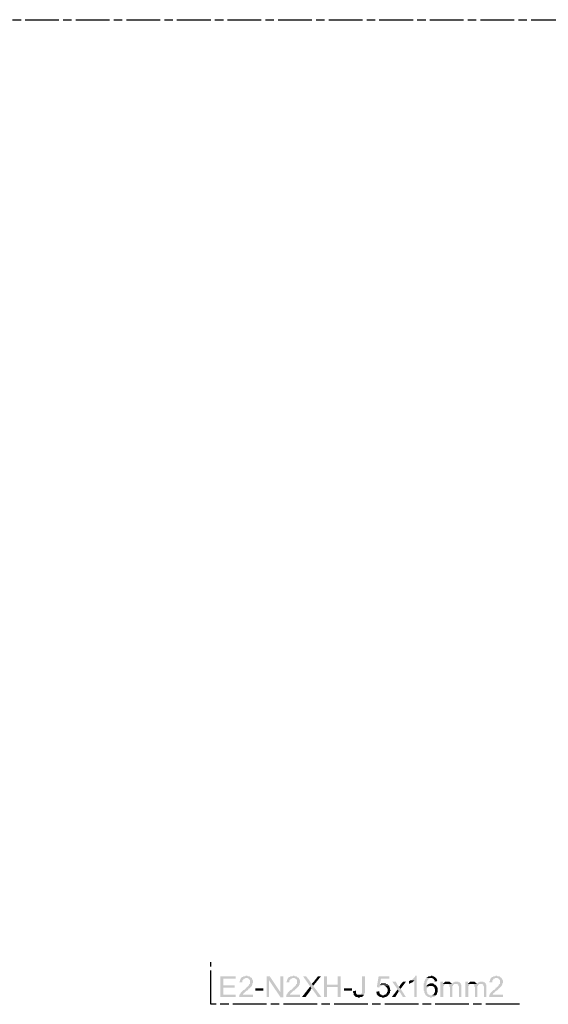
# Model space of a CAD drawing. Header units: millimetres. Extents: x 282377 to 1404227, y -783705 to 1038705.
# Tile 73 of 243: x 376291 to 376668, y 9770 to 10471. Entities that reach past the tile are written whole.
import ezdxf

# ---------------------------------------------------------------- set-up
doc = ezdxf.new("R2010")
doc.units = ezdxf.units.MM
doc.linetypes.add('ACAD_ISO08W100', pattern=[36, 24, -3, 6, -3])
doc.layers.add('!!ELEKTRYKA', color=7, linetype='Continuous')

msp = doc.modelspace()

# ---------------------------------------------------------------- hatches: boundary and pattern name
at = {"layer": '!!ELEKTRYKA', "linetype": 'ACAD_ISO08W100', "true_color": 0x950000}
for points in [[(376445.31, 9790.38), (376434.31, 9790.38), (376434.31, 9775.56), (376445.31, 9775.56), (376445.31, 9777.26), (376436.44, 9777.26), (376436.44, 9782.33), (376444.46, 9782.33), (376444.46, 9784.03), (376436.44, 9784.03), (376436.44, 9788.69), (376445.31, 9788.69)], [(376456.74, 9789.11), (376452.91, 9789.11), (376452.91, 9789.11), (376453.34, 9789.11), (376453.76, 9789.11), (376454.19, 9788.69), (376454.61, 9788.69), (376455.04, 9788.27), (376455.04, 9788.27), (376455.04, 9787.85), (376455.47, 9787.85), (376455.47, 9787.42), (376455.47, 9787), (376455.47, 9786.58), (376455.47, 9786.15), (376455.47, 9785.73), (376455.47, 9785.31), (376455.47, 9784.88), (376455.04, 9784.88), (376454.61, 9784.46), (376454.61, 9784.03), (376454.61, 9784.03), (376454.19, 9783.61), (376453.76, 9783.19), (376453.76, 9783.19), (376453.34, 9782.77), (376452.91, 9782.34), (376452.48, 9782.34), (376452.48, 9781.92), (376452.06, 9781.5), (376451.63, 9781.07), (376451.21, 9780.65), (376450.82, 9780.65), (376450.4, 9780.23), (376449.97, 9779.8), (376449.97, 9779.8), (376449.55, 9779.38), (376449.12, 9778.95), (376449.12, 9778.95), (376448.7, 9778.53), (376448.7, 9778.11), (376448.27, 9778.11), (376448.27, 9777.69), (376447.84, 9777.26), (376447.84, 9776.84), (376447.84, 9776.84), (376447.84, 9776.42), (376447.84, 9775.99), (376447.42, 9775.57), (376457.59, 9775.57), (376457.59, 9777.26), (376450.4, 9777.26), (376450.4, 9777.26), (376450.4, 9777.69), (376450.82, 9778.11), (376450.82, 9778.53), (376451.21, 9778.53), (376451.21, 9778.53), (376451.63, 9778.95), (376451.63, 9778.95), (376452.06, 9779.38), (376452.48, 9779.8), (376452.91, 9780.23), (376453.34, 9780.23), (376453.76, 9780.65), (376454.19, 9781.07), (376454.19, 9781.5), (376454.61, 9781.5), (376455.04, 9781.92), (376455.47, 9782.34), (376455.47, 9782.34), (376455.89, 9782.77), (376455.89, 9782.77), (376455.89, 9782.77), (376456.32, 9783.19), (376456.74, 9783.61), (376456.74, 9784.03), (376457.17, 9784.46), (376457.17, 9784.88), (376457.17, 9784.88), (376457.17, 9785.31), (376457.59, 9785.73), (376457.59, 9786.15), (376457.59, 9786.58), (376457.59, 9786.58), (376457.59, 9787), (376457.59, 9787.42), (376457.17, 9787.85), (376457.17, 9788.27), (376457.17, 9788.27), (376456.74, 9788.69)], [(376452.9, 9790.82), (376452.47, 9790.82), (376452.05, 9790.39), (376451.62, 9790.39), (376451.24, 9790.39), (376450.81, 9790.39), (376450.39, 9789.97), (376449.96, 9789.97), (376449.54, 9789.97), (376449.54, 9789.54), (376449.11, 9789.12), (376449.11, 9789.12), (376448.68, 9788.7), (376448.68, 9788.27), (376448.26, 9787.85), (376448.26, 9787.43), (376448.26, 9787.01), (376447.83, 9786.58), (376447.83, 9786.16), (376449.96, 9786.16), (376449.96, 9786.58), (376449.96, 9787.01), (376449.96, 9787.43), (376450.39, 9787.85), (376450.39, 9787.85), (376450.81, 9788.27), (376450.81, 9788.7), (376451.24, 9788.7), (376451.62, 9788.7), (376452.05, 9789.12), (376452.47, 9789.12), (376452.9, 9789.12), (376456.73, 9789.12), (376456.3, 9789.54), (376456.3, 9789.54), (376455.88, 9789.54), (376455.45, 9789.97), (376455.45, 9789.97), (376455.03, 9790.39), (376454.6, 9790.39), (376454.18, 9790.39), (376453.75, 9790.39), (376453.32, 9790.82)], [(376469.41, 9790.4), (376467.29, 9790.4), (376467.29, 9775.58), (376468.99, 9775.58), (376468.99, 9787.44)], [(376479.21, 9790.37), (376477.09, 9790.37), (376477.09, 9778.94), (376477.09, 9775.55), (376479.21, 9775.55)], [(376490.21, 9789.1), (376486.39, 9789.1), (376486.39, 9789.1), (376486.82, 9789.1), (376487.24, 9789.1), (376487.67, 9788.68), (376488.09, 9788.68), (376488.51, 9788.26), (376488.51, 9788.26), (376488.51, 9787.84), (376488.94, 9787.84), (376488.94, 9787.41), (376488.94, 9786.99), (376488.94, 9786.56), (376488.94, 9786.14), (376488.94, 9785.72), (376488.94, 9785.29), (376488.94, 9784.87), (376488.51, 9784.87), (376488.09, 9784.45), (376488.09, 9784.02), (376488.09, 9784.02), (376487.67, 9783.6), (376487.24, 9783.18), (376487.24, 9783.18), (376486.82, 9782.76), (376486.39, 9782.33), (376485.97, 9782.33), (376485.97, 9781.91), (376485.55, 9781.48), (376485.12, 9781.06), (376484.7, 9780.64), (376484.28, 9780.64), (376483.85, 9780.21), (376483.43, 9779.79), (376483.43, 9779.79), (376483, 9779.37), (376482.58, 9778.94), (376482.58, 9778.94), (376482.16, 9778.52), (376482.16, 9778.1), (376481.73, 9778.1), (376481.73, 9777.67), (376481.31, 9777.25), (376481.31, 9776.83), (376481.31, 9776.83), (376481.31, 9776.4), (376481.31, 9775.98), (376480.89, 9775.56), (376491.06, 9775.56), (376491.06, 9777.25), (376483.85, 9777.25), (376483.85, 9777.25), (376483.85, 9777.67), (376484.28, 9778.1), (376484.28, 9778.52), (376484.7, 9778.52), (376484.7, 9778.52), (376485.12, 9778.94), (376485.12, 9778.94), (376485.55, 9779.37), (376485.97, 9779.79), (376486.39, 9780.21), (376486.82, 9780.21), (376487.24, 9780.64), (376487.67, 9781.06), (376487.67, 9781.48), (376488.09, 9781.48), (376488.51, 9781.91), (376488.94, 9782.33), (376488.94, 9782.33), (376489.36, 9782.76), (376489.36, 9782.76), (376489.36, 9782.76), (376489.78, 9783.18), (376490.21, 9783.6), (376490.21, 9784.02), (376490.63, 9784.45), (376490.63, 9784.87), (376490.63, 9784.87), (376490.63, 9785.29), (376491.06, 9785.72), (376491.06, 9786.14), (376491.06, 9786.56), (376491.06, 9786.56), (376491.06, 9786.99), (376491.06, 9787.41), (376490.63, 9787.84), (376490.63, 9788.26), (376490.63, 9788.26), (376490.21, 9788.68)], [(376486.38, 9790.8), (376485.96, 9790.8), (376485.54, 9790.38), (376485.11, 9790.38), (376484.69, 9790.38), (376484.27, 9790.38), (376483.84, 9789.96), (376483.42, 9789.96), (376482.99, 9789.96), (376482.99, 9789.53), (376482.57, 9789.11), (376482.57, 9789.11), (376482.15, 9788.68), (376482.15, 9788.26), (376481.72, 9787.84), (376481.72, 9787.42), (376481.72, 9786.99), (376481.3, 9786.57), (376481.3, 9786.15), (376483.42, 9786.15), (376483.42, 9786.57), (376483.42, 9786.99), (376483.42, 9787.42), (376483.84, 9787.84), (376483.84, 9787.84), (376484.27, 9788.26), (376484.27, 9788.68), (376484.69, 9788.68), (376485.11, 9788.68), (376485.54, 9789.11), (376485.96, 9789.11), (376486.38, 9789.11), (376490.2, 9789.11), (376489.77, 9789.53), (376489.77, 9789.53), (376489.35, 9789.53), (376488.93, 9789.96), (376488.93, 9789.96), (376488.5, 9790.38), (376488.08, 9790.38), (376487.66, 9790.38), (376487.23, 9790.38), (376486.81, 9790.8)], [(376495.28, 9790.38), (376493.16, 9790.38), (376498.24, 9783.19), (376499.09, 9781.92), (376499.51, 9781.49), (376499.51, 9781.07), (376499.93, 9781.07), (376503.74, 9775.57), (376506.28, 9775.57), (376500.36, 9783.61), (376499.51, 9784.88), (376499.51, 9784.88), (376499.09, 9785.3), (376499.09, 9785.73), (376498.66, 9785.73), (376498.66, 9786.15), (376498.24, 9786.57)], [(376505.86, 9790.38), (376503.74, 9790.38), (376500.78, 9786.57), (376500.36, 9786.15), (376499.93, 9785.73), (376499.93, 9785.73), (376499.51, 9785.3), (376499.51, 9784.88), (376500.36, 9783.61)], [(376510.09, 9790.38), (376507.98, 9790.38), (376507.98, 9775.57), (376510.09, 9775.57), (376510.09, 9782.76), (376517.71, 9782.76), (376510.09, 9784.46)], [(376519.83, 9790.38), (376517.71, 9790.38), (376517.71, 9784.46), (376510.09, 9784.46), (376517.71, 9782.76), (376517.71, 9775.57), (376519.83, 9775.57)], [(376537.19, 9790.38), (376535.07, 9790.38), (376535.07, 9778.53), (376535.07, 9778.53), (376534.65, 9778.11), (376534.65, 9777.68), (376534.23, 9777.26), (376534.23, 9777.26), (376533.8, 9777.26), (376533.38, 9777.26), (376532.96, 9777.26), (376536.34, 9777.26), (376536.77, 9777.26), (376536.77, 9777.26), (376536.77, 9777.68), (376536.77, 9778.11), (376537.19, 9778.53), (376537.19, 9778.95), (376537.19, 9779.38), (376537.19, 9779.8), (376537.19, 9780.22)], [(376554.55, 9790.38), (376546.93, 9790.38), (376545.66, 9782.76), (376547.35, 9782.34), (376547.35, 9782.76), (376547.77, 9783.19), (376548.2, 9783.19), (376548.62, 9783.61), (376548.62, 9783.61), (376548.62, 9783.61), (376549.04, 9783.61), (376549.47, 9784.03), (376549.89, 9784.03), (376553.7, 9784.03), (376553.7, 9784.46), (376547.77, 9784.46), (376548.62, 9788.69), (376554.55, 9788.69)], [(376574.02, 9790.81), (376573.17, 9790.81), (376573.17, 9790.38), (376572.75, 9790.38), (376572.75, 9789.96), (376572.33, 9789.54), (376571.9, 9789.11), (376571.9, 9789.11), (376571.48, 9788.69), (376571.06, 9788.27), (376571.06, 9788.27), (376570.63, 9787.84), (376570.21, 9787.84), (376569.79, 9787.42), (376572.33, 9787.42), (376572.33, 9775.57), (376574.02, 9775.57)], [(376580.79, 9789.11), (376580.79, 9789.11), (376580.79, 9788.69), (376580.37, 9788.69), (376580.37, 9788.27), (376579.95, 9788.27), (376579.95, 9787.84), (376579.95, 9787.42), (376579.52, 9787), (376579.52, 9786.57), (376579.52, 9786.15), (376579.52, 9785.73), (376579.1, 9785.3), (376579.1, 9784.88), (376579.1, 9784.46), (376579.1, 9784.03), (376579.1, 9783.61), (376579.1, 9783.19), (376579.1, 9782.76), (376579.1, 9782.34), (376579.1, 9781.92), (376579.1, 9781.49), (376579.1, 9781.07), (376579.1, 9780.65), (376579.1, 9780.22), (376579.52, 9779.8), (376579.52, 9779.38), (376579.52, 9778.95), (376579.52, 9778.53), (376579.95, 9778.11), (376579.95, 9777.68), (376579.95, 9777.68), (376580.37, 9777.26), (376580.37, 9776.84), (376580.79, 9776.84), (376580.79, 9776.41), (376581.22, 9776.41), (376581.64, 9775.99), (376582.06, 9775.99), (376582.06, 9775.57), (376582.49, 9775.57), (376582.91, 9775.57), (376583.33, 9775.57), (376583.76, 9775.14), (376584.18, 9775.14), (376584.18, 9775.14), (376584.6, 9775.14), (376585.03, 9775.57), (376585.45, 9775.57), (376585.87, 9775.57), (376586.3, 9775.57), (376586.72, 9775.99), (376586.72, 9775.99), (376587.14, 9776.41), (376587.14, 9776.41), (376587.57, 9776.84), (376584.18, 9776.84), (376583.76, 9776.84), (376583.33, 9776.84), (376582.91, 9777.26), (376582.49, 9777.26), (376582.49, 9777.26), (376582.49, 9777.68), (376582.06, 9777.68), (376581.64, 9778.11), (376581.64, 9778.53), (376581.64, 9778.95), (376581.22, 9779.38), (376581.22, 9779.8), (376581.22, 9779.8), (376581.22, 9780.22), (376581.22, 9780.65), (376581.22, 9781.07), (376581.22, 9781.49), (376581.22, 9781.92), (376581.64, 9782.34), (376581.64, 9782.34), (376582.06, 9782.76), (376582.06, 9783.19), (376582.49, 9783.19), (376580.79, 9783.19), (376580.79, 9783.61), (376580.79, 9784.03), (376580.79, 9784.46), (376580.79, 9784.88), (376581.22, 9785.3), (376581.22, 9785.73), (376581.22, 9786.15), (376581.22, 9786.57), (376581.22, 9786.57), (376581.64, 9787), (376581.64, 9787.42), (376582.06, 9787.84), (376582.06, 9788.27), (376582.49, 9788.27), (376582.91, 9788.69), (376582.91, 9788.69), (376583.33, 9789.11), (376583.76, 9789.11), (376584.18, 9789.11)], [(376584.6, 9790.81), (376584.18, 9790.81), (376583.76, 9790.38), (376582.49, 9790.38), (376582.06, 9789.96), (376581.64, 9789.96), (376581.64, 9789.54), (376581.22, 9789.54), (376580.79, 9789.11), (376584.18, 9789.11), (376584.18, 9789.11), (376584.6, 9789.11), (376585.03, 9789.11), (376585.45, 9788.69), (376585.87, 9788.69), (376586.3, 9788.27), (376586.3, 9788.27), (376586.3, 9787.84), (376586.72, 9787.84), (376586.72, 9787.42), (376586.72, 9786.57), (376588.84, 9787), (376588.84, 9787), (376588.41, 9787.42), (376588.41, 9787.84), (376588.41, 9788.27), (376587.99, 9788.69), (376587.99, 9789.11), (376587.57, 9789.54), (376587.14, 9789.54), (376587.14, 9789.96), (376586.72, 9789.96), (376586.3, 9790.38), (376586.3, 9790.38), (376585.87, 9790.38), (376585.45, 9790.38), (376585.03, 9790.81)], [(376634.56, 9789.11), (376630.75, 9789.11), (376631.59, 9789.11), (376632.02, 9788.69), (376632.44, 9788.69), (376632.86, 9788.27), (376632.86, 9788.27), (376632.86, 9787.84), (376633.29, 9787.84), (376633.29, 9787.42), (376633.29, 9787), (376633.29, 9786.57), (376633.29, 9786.15), (376633.29, 9785.73), (376633.29, 9785.3), (376633.29, 9784.88), (376632.86, 9784.88), (376632.44, 9784.46), (376632.44, 9784.03), (376632.44, 9784.03), (376632.02, 9783.61), (376631.59, 9783.19), (376631.59, 9783.19), (376631.17, 9782.76), (376630.75, 9782.34), (376630.32, 9782.34), (376630.32, 9781.92), (376629.9, 9781.49), (376629.48, 9781.07), (376629.05, 9780.65), (376628.63, 9780.65), (376628.21, 9780.22), (376627.78, 9779.8), (376627.78, 9779.8), (376627.36, 9779.38), (376626.94, 9778.95), (376626.94, 9778.95), (376626.51, 9778.53), (376626.51, 9778.11), (376626.09, 9778.11), (376626.09, 9777.68), (376625.67, 9777.26), (376625.67, 9776.84), (376625.67, 9776.84), (376625.67, 9776.41), (376625.67, 9775.99), (376625.24, 9775.57), (376635.4, 9775.57), (376635.4, 9777.26), (376628.21, 9777.26), (376628.21, 9777.26), (376628.21, 9777.68), (376628.63, 9778.11), (376628.63, 9778.53), (376629.05, 9778.53), (376629.05, 9778.53), (376629.48, 9778.95), (376629.48, 9778.95), (376629.9, 9779.38), (376630.32, 9779.8), (376630.75, 9780.22), (376631.17, 9780.22), (376631.59, 9780.65), (376632.02, 9781.07), (376632.02, 9781.49), (376632.44, 9781.49), (376632.86, 9781.92), (376633.29, 9782.34), (376633.29, 9782.34), (376633.71, 9782.76), (376633.71, 9782.76), (376633.71, 9782.76), (376634.13, 9783.19), (376634.56, 9783.61), (376634.56, 9784.03), (376634.98, 9784.46), (376634.98, 9784.88), (376634.98, 9784.88), (376634.98, 9785.3), (376635.4, 9785.73), (376635.4, 9786.15), (376635.4, 9786.57), (376635.4, 9786.57), (376635.4, 9787), (376635.4, 9787.42), (376634.98, 9787.84), (376634.98, 9788.27), (376634.98, 9788.27), (376634.56, 9788.69)], [(376630.75, 9790.81), (376630.32, 9790.81), (376629.9, 9790.38), (376628.63, 9790.38), (376628.21, 9789.96), (376627.78, 9789.96), (376627.36, 9789.96), (376627.36, 9789.54), (376626.94, 9789.11), (376626.94, 9789.11), (376626.51, 9788.69), (376626.51, 9788.27), (376626.09, 9787.84), (376626.09, 9787.42), (376626.09, 9787), (376625.67, 9786.57), (376625.67, 9786.15), (376627.78, 9786.15), (376627.78, 9786.57), (376627.78, 9787), (376627.78, 9787.42), (376628.21, 9787.84), (376628.21, 9787.84), (376628.63, 9788.27), (376628.63, 9788.69), (376629.05, 9788.69), (376629.48, 9788.69), (376629.9, 9789.11), (376630.32, 9789.11), (376630.75, 9789.11), (376634.56, 9789.11), (376634.13, 9789.54), (376634.13, 9789.54), (376633.71, 9789.54), (376633.29, 9789.96), (376633.29, 9789.96), (376632.86, 9790.38), (376632.44, 9790.38), (376632.02, 9790.38), (376631.59, 9790.38), (376631.17, 9790.81)], [(376498.24, 9783.19), (376492.31, 9775.57), (376494.85, 9775.57), (376498.66, 9780.65), (376498.66, 9780.65), (376498.66, 9781.07), (376499.09, 9781.49), (376499.09, 9781.92)], [(376550.74, 9785.3), (376548.62, 9785.3), (376548.62, 9784.88), (376548.2, 9784.88), (376547.77, 9784.46), (376553.7, 9784.46), (376553.28, 9784.88), (376552.85, 9784.88), (376552.43, 9784.88), (376552.01, 9785.3), (376551.58, 9785.3), (376551.58, 9785.3), (376551.16, 9785.3)], [(376553.7, 9784.03), (376549.89, 9784.03), (376550.74, 9784.03), (376551.16, 9783.61), (376551.58, 9783.61), (376551.58, 9783.61), (376552.01, 9783.19), (376552.43, 9782.76), (376552.43, 9782.76), (376552.85, 9782.34), (376552.85, 9782.34), (376552.85, 9781.92), (376553.28, 9781.49), (376553.28, 9781.07), (376553.28, 9780.65), (376553.28, 9780.65), (376553.28, 9780.22), (376553.28, 9779.8), (376553.28, 9779.38), (376552.85, 9778.95), (376552.85, 9778.53), (376552.43, 9778.11), (376552.43, 9777.68), (376552.43, 9777.68), (376552.01, 9777.68), (376551.58, 9777.26), (376551.16, 9777.26), (376550.74, 9776.84), (376550.31, 9776.84), (376549.89, 9776.84), (376553.7, 9776.84), (376554.12, 9777.26), (376554.12, 9777.26), (376554.12, 9777.68), (376554.55, 9777.68), (376554.55, 9778.11), (376554.97, 9778.53), (376554.97, 9778.95), (376554.97, 9779.38), (376554.97, 9779.8), (376555.39, 9780.22), (376555.39, 9780.65), (376555.39, 9780.65), (376554.97, 9781.07), (376554.97, 9781.49), (376554.97, 9781.92), (376554.97, 9782.34), (376554.55, 9782.76), (376554.55, 9783.19), (376554.55, 9783.61), (376554.12, 9784.03)], [(376559.2, 9786.57), (376556.66, 9786.57), (376560.47, 9781.07), (376561.32, 9779.8), (376562.17, 9778.95), (376564.28, 9775.57), (376566.4, 9775.57), (376562.59, 9781.49), (376561.32, 9782.76), (376561.32, 9782.76), (376561.32, 9783.19), (376560.9, 9783.61), (376560.47, 9784.03)], [(376566.4, 9786.57), (376564.28, 9786.57), (376562.17, 9784.03), (376562.17, 9783.61), (376561.74, 9783.19), (376561.74, 9783.19), (376561.32, 9782.76), (376562.59, 9781.49)], [(376569.79, 9787.42), (376569.36, 9787.42), (376568.94, 9787), (376568.52, 9787), (376568.52, 9784.88), (376568.94, 9785.3), (376568.94, 9785.3), (376569.36, 9785.3), (376569.79, 9785.73), (376570.21, 9785.73), (376570.63, 9786.15), (376570.63, 9786.15), (376571.06, 9786.15), (376571.48, 9786.57), (376571.9, 9787), (376571.9, 9787), (376572.33, 9787.42)], [(376584.6, 9785.3), (376584.6, 9785.3), (376583.33, 9785.3), (376582.91, 9784.88), (376582.49, 9784.88), (376582.49, 9784.88), (376582.06, 9784.46), (376581.64, 9784.46), (376581.22, 9784.03), (376581.22, 9783.61), (376580.79, 9783.19), (376582.49, 9783.19), (376582.91, 9783.61), (376583.33, 9783.61), (376583.76, 9783.61), (376584.18, 9783.61), (376587.57, 9784.03), (376587.57, 9784.03), (376587.14, 9784.46), (376586.72, 9784.46), (376586.3, 9784.88), (376586.3, 9784.88), (376585.87, 9785.3), (376585.45, 9785.3), (376585.03, 9785.3)], [(376587.57, 9784.03), (376584.18, 9783.61), (376585.45, 9783.61), (376585.45, 9783.19), (376585.87, 9783.19), (376586.3, 9782.76), (376586.3, 9782.76), (376586.72, 9782.34), (376586.72, 9781.92), (376586.72, 9781.49), (376587.14, 9781.07), (376587.14, 9780.65), (376587.14, 9780.22), (376587.14, 9779.8), (376587.14, 9779.38), (376586.72, 9778.95), (376586.72, 9778.95), (376586.72, 9778.53), (376586.3, 9778.11), (376586.3, 9777.68), (376585.87, 9777.68), (376585.87, 9777.26), (376585.45, 9777.26), (376585.03, 9776.84), (376584.6, 9776.84), (376584.18, 9776.84), (376587.57, 9776.84), (376587.99, 9777.26), (376587.99, 9777.26), (376588.41, 9777.68), (376588.41, 9778.11), (376588.41, 9778.53), (376588.84, 9778.95), (376588.84, 9779.38), (376588.84, 9779.38), (376588.84, 9779.8), (376588.84, 9780.65), (376588.84, 9780.65), (376588.84, 9781.07), (376588.84, 9781.49), (376588.84, 9781.92), (376588.84, 9782.34), (376588.41, 9782.76), (376588.41, 9783.19), (376587.99, 9783.19), (376587.99, 9783.61)], [(376592.65, 9786.57), (376590.95, 9786.57), (376590.95, 9775.57), (376593.07, 9775.57), (376593.07, 9781.07), (376593.07, 9781.49), (376593.07, 9781.92), (376593.07, 9782.34), (376593.07, 9782.76), (376593.07, 9783.19), (376593.07, 9783.61), (376593.49, 9783.61), (376593.49, 9784.03), (376593.92, 9784.46), (376594.34, 9784.88), (376594.34, 9784.88), (376592.65, 9784.88)], [(376596.03, 9786.57), (376594.34, 9786.57), (376593.92, 9786.15), (376593.92, 9786.15), (376593.49, 9785.73), (376593.07, 9785.73), (376593.07, 9785.3), (376595.61, 9784.88), (376595.61, 9784.88), (376596.03, 9784.88), (376596.46, 9784.88), (376596.88, 9784.88), (376599, 9784.88), (376599, 9784.88), (376599, 9785.3), (376598.57, 9785.73), (376598.15, 9785.73), (376598.15, 9786.15), (376597.73, 9786.15), (376597.3, 9786.57), (376596.88, 9786.57), (376596.46, 9786.57)], [(376599.42, 9785.3), (376599, 9784.88), (376596.88, 9784.88), (376596.88, 9784.46), (376597.3, 9784.46), (376597.3, 9784.03), (376597.3, 9783.61), (376597.3, 9783.19), (376597.73, 9782.76), (376597.73, 9775.57), (376599.42, 9775.57), (376599.42, 9781.92), (376599.42, 9781.92), (376599.42, 9782.76), (376599.42, 9783.19), (376599.42, 9783.61), (376599.84, 9783.61), (376599.84, 9784.03), (376600.27, 9784.46), (376600.27, 9784.46), (376600.27, 9784.46), (376600.69, 9784.88), (376601.11, 9784.88), (376601.54, 9784.88), (376601.96, 9784.88)], [(376602.38, 9786.57), (376601.11, 9786.57), (376600.69, 9786.15), (376600.27, 9786.15), (376599.84, 9785.73), (376599.42, 9785.3), (376599.42, 9785.3), (376601.96, 9784.88), (376602.38, 9784.88), (376602.81, 9784.88), (376603.23, 9784.88), (376603.23, 9784.46), (376603.65, 9784.46), (376603.65, 9784.03), (376603.65, 9783.61), (376604.08, 9783.19), (376604.08, 9782.76), (376604.08, 9782.34), (376604.08, 9775.57), (376605.77, 9775.57), (376605.77, 9783.19), (376605.77, 9783.19), (376605.77, 9783.61), (376605.77, 9784.03), (376605.77, 9784.46), (376605.35, 9784.88), (376605.35, 9785.3), (376605.35, 9785.73), (376604.92, 9785.73), (376604.92, 9786.15), (376604.5, 9786.15), (376604.08, 9786.15), (376603.65, 9786.57), (376603.23, 9786.57), (376602.81, 9786.57)], [(376610.43, 9786.57), (376608.73, 9786.57), (376608.73, 9775.57), (376610.85, 9775.57), (376610.85, 9781.07), (376610.85, 9781.49), (376610.85, 9781.92), (376610.85, 9782.34), (376610.85, 9782.76), (376610.85, 9783.19), (376610.85, 9783.61), (376611.27, 9783.61), (376611.27, 9784.03), (376611.7, 9784.46), (376612.12, 9784.88), (376612.12, 9784.88), (376610.43, 9784.88)], [(376613.81, 9786.57), (376612.12, 9786.57), (376611.7, 9786.15), (376611.7, 9786.15), (376611.27, 9785.73), (376610.85, 9785.73), (376610.85, 9785.3), (376613.39, 9784.88), (376613.39, 9784.88), (376613.81, 9784.88), (376614.24, 9784.88), (376614.66, 9784.88), (376616.78, 9784.88), (376616.78, 9784.88), (376616.78, 9785.3), (376616.35, 9785.73), (376615.93, 9785.73), (376615.93, 9786.15), (376615.51, 9786.15), (376615.08, 9786.57), (376614.66, 9786.57), (376614.24, 9786.57)], [(376617.2, 9785.3), (376616.78, 9784.88), (376614.66, 9784.88), (376614.66, 9784.46), (376615.08, 9784.46), (376615.08, 9784.03), (376615.08, 9783.61), (376615.08, 9783.19), (376615.51, 9782.76), (376615.51, 9775.57), (376617.2, 9775.57), (376617.2, 9781.92), (376617.2, 9781.92), (376617.2, 9782.76), (376617.2, 9783.19), (376617.2, 9783.61), (376617.62, 9783.61), (376617.62, 9784.03), (376618.05, 9784.46), (376618.05, 9784.46), (376618.05, 9784.46), (376618.47, 9784.88), (376618.89, 9784.88), (376619.32, 9784.88), (376619.74, 9784.88)], [(376620.16, 9786.57), (376618.89, 9786.57), (376618.47, 9786.15), (376618.05, 9786.15), (376617.62, 9785.73), (376617.2, 9785.3), (376617.2, 9785.3), (376619.74, 9784.88), (376620.16, 9784.88), (376620.59, 9784.88), (376621.01, 9784.88), (376621.01, 9784.46), (376621.43, 9784.46), (376621.43, 9784.03), (376621.43, 9783.61), (376621.86, 9783.19), (376621.86, 9782.76), (376621.86, 9782.34), (376621.86, 9775.57), (376623.55, 9775.57), (376623.55, 9783.19), (376623.55, 9783.19), (376623.55, 9783.61), (376623.55, 9784.03), (376623.55, 9784.46), (376623.13, 9784.88), (376623.13, 9785.3), (376623.13, 9785.73), (376622.7, 9785.73), (376622.7, 9786.15), (376622.28, 9786.15), (376621.86, 9786.15), (376621.43, 9786.57), (376621.01, 9786.57), (376620.59, 9786.57)], [(376530.84, 9780.22), (376528.72, 9779.8), (376528.72, 9778.95), (376529.15, 9778.53), (376529.15, 9778.11), (376529.15, 9777.68), (376529.15, 9777.26), (376529.57, 9776.84), (376529.57, 9776.84), (376529.99, 9776.41), (376529.99, 9776.41), (376530.42, 9775.99), (376530.42, 9775.99), (376530.84, 9775.57), (376531.26, 9775.57), (376531.69, 9775.57), (376532.11, 9775.57), (376532.53, 9775.14), (376532.96, 9775.14), (376533.38, 9775.14), (376533.8, 9775.57), (376534.23, 9775.57), (376534.65, 9775.57), (376535.07, 9775.57), (376535.07, 9775.99), (376535.5, 9775.99), (376535.5, 9775.99), (376535.92, 9776.41), (376536.34, 9776.84), (376536.34, 9777.26), (376532.96, 9777.26), (376532.96, 9777.26), (376532.53, 9777.26), (376532.11, 9777.26), (376531.69, 9777.26), (376531.26, 9777.68), (376531.26, 9777.68), (376531.26, 9778.11), (376530.84, 9778.11), (376530.84, 9778.53), (376530.84, 9778.95), (376530.84, 9779.38)], [(376547.35, 9779.8), (376545.23, 9779.38), (376545.23, 9779.38), (376545.23, 9778.95), (376545.66, 9778.53), (376545.66, 9778.11), (376545.66, 9777.68), (376546.08, 9777.26), (376546.08, 9776.84), (376546.5, 9776.84), (376546.93, 9776.41), (376546.93, 9776.41), (376547.35, 9775.99), (376547.77, 9775.99), (376548.2, 9775.57), (376548.2, 9775.57), (376548.62, 9775.57), (376549.04, 9775.57), (376549.47, 9775.14), (376549.89, 9775.14), (376550.31, 9775.14), (376550.74, 9775.14), (376551.16, 9775.57), (376551.58, 9775.57), (376551.58, 9775.57), (376552.01, 9775.57), (376552.43, 9775.99), (376552.85, 9775.99), (376553.28, 9776.41), (376553.28, 9776.41), (376553.7, 9776.84), (376549.89, 9776.84), (376549.89, 9776.84), (376549.47, 9776.84), (376549.04, 9776.84), (376549.04, 9777.26), (376548.62, 9777.26), (376548.2, 9777.68), (376548.2, 9777.68), (376547.77, 9778.11), (376547.77, 9778.53), (376547.35, 9778.95), (376547.35, 9779.38)]]:
    msp.add_hatch(color=14, dxfattribs=at).paths.add_polyline_path(points)

# ---------------------------------------------------------------- linework, layer by layer
at = {"layer": '!!ELEKTRYKA', "color": 7, "linetype": 'ACAD_ISO08W100', "lineweight": -3}
msp.add_lwpolyline([(375287.44, 10471.13), (379117.44, 10471.13), (379117.44, 6411.25), (375287.44, 6411.25)], close=True, dxfattribs=at)
at = {"layer": '!!ELEKTRYKA', "color": 14, "linetype": 'ACAD_ISO08W100', "lineweight": -3, "true_color": 0x950000}
msp.add_lwpolyline([(376647.24, 9770.48), (376427.54, 9770.48), (376427.54, 9800.54)], dxfattribs=at)
for points in [[(376469.44, 9790.38), (376469.02, 9787.42), (376477.08, 9778.95), (376477.08, 9775.57)], [(376459.29, 9780.22), (376459.29, 9781.91), (376464.77, 9780.22), (376464.77, 9781.91)], [(376522.37, 9780.22), (376522.37, 9781.92), (376527.88, 9780.22), (376527.88, 9781.92)], [(376593.07, 9785.3), (376592.65, 9784.88), (376595.61, 9784.88)], [(376610.85, 9785.3), (376610.43, 9784.88), (376613.39, 9784.88)], [(376560.47, 9781.07), (376556.24, 9775.57), (376561.32, 9779.8), (376558.78, 9775.57)]]:
    msp.add_solid(points, dxfattribs=at)

doc.saveas('drawing.dxf')
